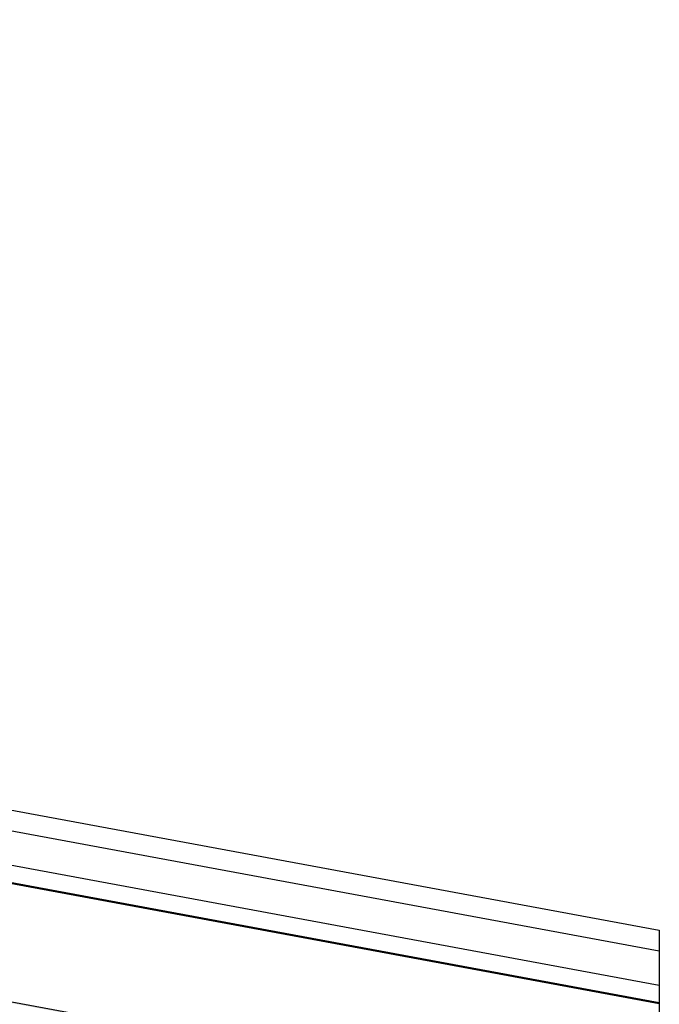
# Model space of a CAD drawing. Header units: millimetres. Extents: x -74465 to -41950, y -2141 to 15832.
# Tile 88 of 131: x -61652 to -60727, y 10998 to 12423. Entities that reach past the tile are written whole.
import ezdxf

# ---------------------------------------------------------------- set-up
doc = ezdxf.new("R2010")
doc.units = ezdxf.units.MM
doc.header["$LTSCALE"] = 0.5
doc.header["$MEASUREMENT"] = 0
doc.linetypes.add('PLINE', pattern=[0])
for name, color, linetype in [('232- Ikke-bærende yttervegger(Nye konstruksjoner)', 7, 'Continuous'), ('262- Taktekking (Skravur)(Nye konstruksjoner)', 7, 'Continuous'), ('262- Taktekking(Nye konstruksjoner)', 7, 'Continuous'), ('265- Gesimser_ takrenner og nedløp(Nye konstruksjoner)', 7, 'Continuous')]:
    doc.layers.add(name, color=color, linetype=linetype)

msp = doc.modelspace()

# ---------------------------------------------------------------- hatches: boundary and pattern name
at = {"layer": '262- Taktekking (Skravur)(Nye konstruksjoner)', "linetype": 'Continuous'}
msp.add_hatch(color=256, dxfattribs=at).paths.add_polyline_path([(-67556.6, 12092.3), (-60906.6, 10859.8), (-60906.6, 10861.8), (-67556.6, 12094.3)])

# ---------------------------------------------------------------- linework, layer by layer
at = {"layer": '232- Ikke-bærende yttervegger(Nye konstruksjoner)', "linetype": 'PLINE'}
msp.add_line((-60726.6, 10999.5), (-60726.6, 10920.1), dxfattribs=at)
at = {"layer": '262- Taktekking(Nye konstruksjoner)', "linetype": 'PLINE'}
msp.add_line((-67576.6, 12098), (-60906.6, 10861.8), dxfattribs=at)
at = {"layer": '265- Gesimser_ takrenner og nedløp(Nye konstruksjoner)', "linetype": 'PLINE'}
for p, q in [((-67835.4, 12423.1), (-60726.6, 11105.5)), ((-60726.6, 11075.4), (-67541.4, 12338.5)), ((-60726.6, 11025.5), (-67550.4, 12290.2)), ((-67531.4, 12260.7), (-60726.6, 10999.5)), ((-67530.4, 12261.9), (-60726.6, 11000.9)), ((-60726.6, 11105.5), (-60726.6, 11075.4)), ((-60726.6, 11075.4), (-60726.6, 11025.5)), ((-60726.6, 11025.5), (-60726.6, 11000.9)), ((-60726.6, 11000.9), (-60726.6, 10999.5))]:
    msp.add_line(p, q, dxfattribs=at)

doc.saveas('drawing.dxf')
